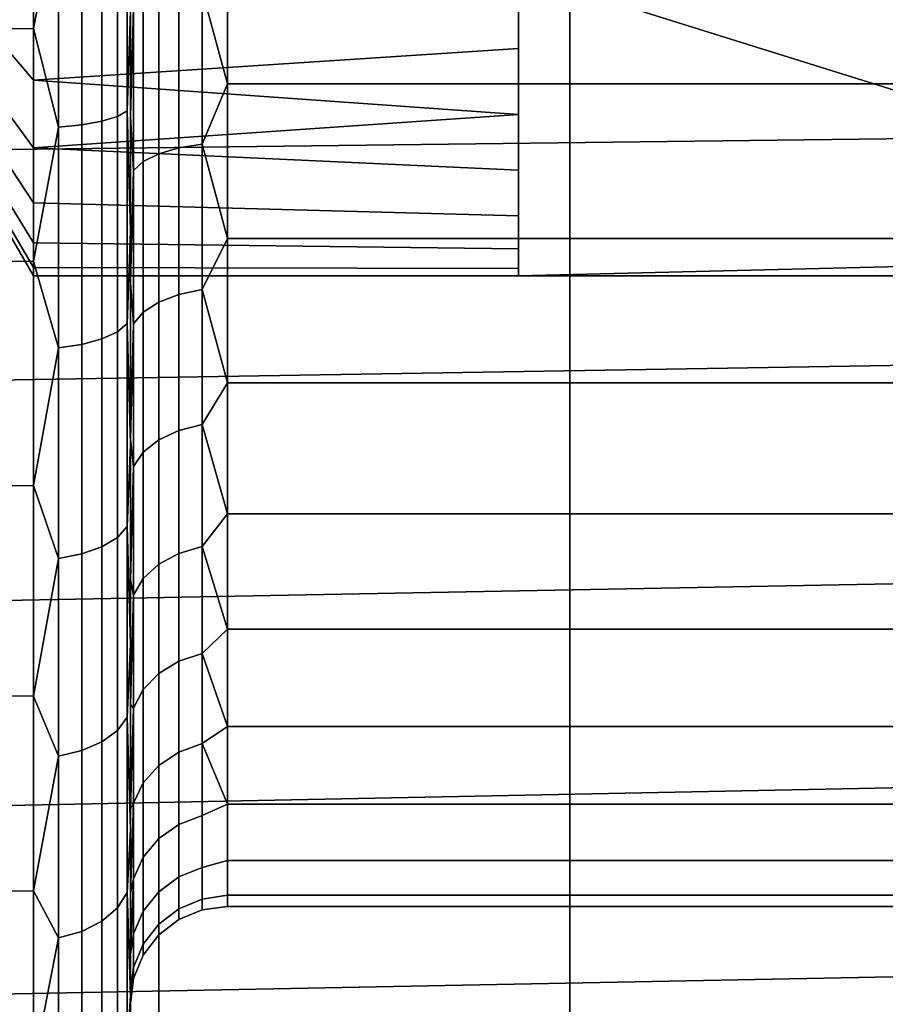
# Model space of a CAD drawing. Header units: metres. Extents: x -109 to 109, y -100 to 76.
# Tile 204 of 256: x -68.03 to -66.24, y 31.25 to 33.28. Entities that reach past the tile are written whole.
import ezdxf

# ---------------------------------------------------------------- set-up
doc = ezdxf.new("R2010")
doc.units = ezdxf.units.M
doc.layers.add('solid_21062310', color=7, linetype='CONTINUOUS')

msp = doc.modelspace()

# ---------------------------------------------------------------- linework, layer by layer
at = {"layer": 'solid_21062310'}
for points in [[(-68.667061, 38.799999, -10.374823), (-67.740959, 38.799999, -9.605888), (-67.741966, 19.5, -9.607125), (-68.665756, 19.5, -10.37423)], [(-67.740959, 38.799999, 9.605888), (-68.667061, 38.799999, 10.374823), (-68.665756, 19.5, 10.37423), (-67.741966, 19.5, 9.607125)], [(-67.740959, 38.799999, -9.605888), (-66.894112, 38.799999, -8.759043), (-66.892899, 19.5, -8.758056), (-67.741966, 19.5, -9.607125)], [(-66.894112, 38.799999, 8.759043), (-67.740959, 38.799999, 9.605888), (-67.741966, 19.5, 9.607125), (-66.892899, 19.5, 8.758056)], [(-66.894112, 38.799999, -8.759043), (-66.125175, 38.799999, -7.832941), (-66.125786, 19.5, -7.834266), (-66.892899, 19.5, -8.758056)], [(-66.125175, 38.799999, 7.832941), (-66.894112, 38.799999, 8.759043), (-66.892899, 19.5, 8.758056), (-66.125786, 19.5, 7.834267)], [(-67.800003, 31.991102, -3.166377), (-67.800003, 36.008896, -3.166378), (-67.800003, 36.391212, -2.88825)], [(-67.800003, 34.188683, -2.743266), (-67.800003, 31.608788, -2.888249), (-67.800003, 31.991102, -3.166377), (-67.800003, 36.391212, -2.88825)], [(-67.800003, 33.811317, 2.743266), (-67.800003, 36.391212, 2.888249), (-67.800003, 36.008896, 3.166377), (-67.800003, 31.608789, 2.88825)], [(-67.800003, 32.402264, -3.392256), (-67.800003, 35.597736, -3.392257), (-67.800003, 36.008896, -3.166378)], [(-67.800003, 31.991102, -3.166377), (-67.800003, 32.402264, -3.392256), (-67.800003, 36.008896, -3.166378)], [(-67.800003, 36.008896, 3.166377), (-67.800003, 31.991104, 3.166378), (-67.800003, 31.608789, 2.88825)], [(-67.800003, 36.008896, 3.166377), (-67.800003, 35.597736, 3.392256), (-67.800003, 31.991104, 3.166378)], [(-67.800003, 32.841969, -3.566539), (-67.800003, 35.158031, -3.56654), (-67.800003, 35.597736, -3.392257)], [(-67.800003, 32.402264, -3.392256), (-67.800003, 32.841969, -3.566539), (-67.800003, 35.597736, -3.392257)], [(-67.800003, 35.597736, 3.392256), (-67.800003, 32.402264, 3.392257), (-67.800003, 31.991104, 3.166378)], [(-67.800003, 35.597736, 3.392256), (-67.800003, 35.158031, 3.566539), (-67.800003, 32.402264, 3.392257)], [(-67.800003, 32.841969, -3.566539), (-67.800003, 33.2962, -3.683092), (-67.800003, 35.158031, -3.56654)], [(-67.800003, 35.158031, 3.566539), (-67.800003, 32.841969, 3.56654), (-67.800003, 32.402264, 3.392257)], [(-67.800003, 35.158031, 3.566539), (-67.800003, 34.7038, 3.683092), (-67.800003, 32.841969, 3.56654)], [(-67.800003, 34.7038, 3.683092), (-67.800003, 33.296204, 3.683092), (-67.800003, 32.841969, 3.56654)], [(-67.800003, 34.188683, -2.743266), (-67.800003, 33.81134, -2.743267), (-67.800003, 31.608788, -2.888249)], [(-68.721687, 34), (-68, 33.316296, 1.046444), (-68, 33.153393, 0.919652)], [(-68.721687, 34), (-68, 33.153393, 0.919652), (-68, 33.013584, 0.767777)], [(-68.721687, 34), (-68, 33.013584, 0.767777), (-68, 32.900673, 0.594962)], [(-68.721687, 34), (-68, 32.900673, 0.594962), (-68, 32.817741, 0.40591)], [(-68.721687, 34), (-68, 32.817741, 0.40591), (-68, 32.767052, 0.205769)], [(-68.721687, 34), (-68, 32.767052, 0.205769), (-68, 32.75)], [(-68, 32.767052, -0.205769), (-68.721687, 34), (-68, 32.75)], [(-68, 32.817741, -0.40591), (-68.721687, 34), (-68, 32.767052, -0.205769)], [(-68, 32.900673, -0.594962), (-68.721687, 34), (-68, 32.817741, -0.40591)], [(-68, 33.013584, -0.767777), (-68.721687, 34), (-68, 32.900673, -0.594962)], [(-68, 33.153393, -0.919652), (-68.721687, 34), (-68, 33.013584, -0.767777)], [(-68, 33.316296, -1.046444), (-68.721687, 34), (-68, 33.153393, -0.919652)], [(-65, 32.799038, -0.75), (-63.574604, 34, -1.443376), (-67, 34, -1.443376)], [(-65, 32.799038, 0.75), (-67, 32.75, 0.721688), (-67, 33.375, 1.082532), (-63.574604, 34, 1.443376)], [(-65, 32.799038, -0.75), (-67, 34, -1.443376), (-67, 33.375, -1.082532), (-65, 32.75, -0.721688)], [(-67.800003, 33.81134, -2.743267), (-67.800003, 33.441456, -2.69248), (-67.800003, 31.608788, -2.888249)], [(-67.800003, 33.441437, 2.692475), (-67.800003, 33.811317, 2.743266), (-67.800003, 31.608789, 2.88825), (-67.800003, 31.266478, 2.567061)], [(-68, 33.751976, -3.942206), (-68, 33.259846, -3.880035), (-68.5, 33.258873, -3.879564), (-68.5, 33.75312, -3.942047)], [(-68, 33.259846, 3.880035), (-68, 33.751976, 3.942206), (-68.5, 33.75312, 3.942047), (-68.5, 33.258873, 3.879564)], [(-67.948235, 33.5247, -3.914435), (-68, 33.259846, -3.880035), (-68, 33.751976, -3.942206)], [(-67.948235, 33.5247, 3.914435), (-68, 33.751976, 3.942206), (-68, 33.259846, 3.880035)], [(-67.858505, 33.068741, 3.778272), (-67.858505, 33.530949, 3.862975), (-67.899956, 33.527115, 3.894574), (-67.899956, 33.061123, 3.809178)], [(-67.858505, 33.530949, -3.862975), (-67.858505, 33.068741, -3.778272), (-67.899956, 33.061123, -3.809178), (-67.899956, 33.527115, -3.894574)], [(-67.826714, 33.078667, 3.737994), (-67.826714, 33.53595, 3.821794), (-67.858505, 33.530949, 3.862975), (-67.858505, 33.068741, 3.778272)], [(-67.826714, 33.53595, -3.821794), (-67.826714, 33.078667, -3.737994), (-67.858505, 33.068741, -3.778272), (-67.858505, 33.530949, -3.862975)], [(-67.806763, 33.090225, 3.691095), (-67.806763, 33.541771, 3.773844), (-67.826714, 33.53595, 3.821794), (-67.826714, 33.078667, 3.737994)], [(-67.806763, 33.541771, -3.773844), (-67.806763, 33.090225, -3.691095), (-67.826714, 33.078667, -3.737994), (-67.826714, 33.53595, -3.821794)], [(-67.806763, 33.541771, -3.773844), (-67.800003, 33.2962, -3.683092), (-67.806763, 33.090225, -3.691095)], [(-67.806763, 33.090225, 3.691095), (-67.800003, 33.296204, 3.683092), (-67.806763, 33.541771, 3.773844)], [(-64.121559, 33.523758, -3.971677), (-68.5, 33.494263, -3.967438), (-68.5, 33.00478, -3.874211), (-64.09494, 33.058517, -3.887726)], [(-64.121559, 33.523754, 3.971677), (-64.09494, 33.058514, 3.887725), (-68.5, 33.00478, 3.874211), (-68.5, 33.494263, 3.967438)], [(-67.948235, 33.5247, -3.914435), (-67.948235, 33.056335, -3.828603), (-68, 33.259846, -3.880035)], [(-67.948235, 33.056335, 3.828603), (-67.948235, 33.5247, 3.914435), (-68, 33.259846, 3.880035)], [(-67.899956, 33.061123, 3.809178), (-67.899956, 33.527115, 3.894574), (-67.948235, 33.5247, 3.914435), (-67.948235, 33.056335, 3.828603)], [(-67.899956, 33.527115, -3.894574), (-67.899956, 33.061123, -3.809178), (-67.948235, 33.056335, -3.828603), (-67.948235, 33.5247, -3.914435)], [(-67.651764, 33.338249, -2.469693), (-67.599998, 33.48119, -2.496665), (-67.599998, 33.146057, -2.402766)], [(-67.651764, 33.338249, 2.469693), (-67.599998, 33.146057, 2.402766), (-67.599998, 33.48119, 2.496665)], [(-67.599998, 33.146057, -2.402766), (-67.599998, 33.48119, -2.496665), (-66, 33.48119, -2.496665), (-66, 33.146057, -2.402766)], [(-67.599998, 33.48119, 2.496665), (-67.599998, 33.146057, 2.402766), (-66, 33.146057, 2.402766), (-66, 33.48119, 2.496665)], [(-67.800003, 33.441456, -2.69248), (-67.800003, 33.078197, -2.590579), (-67.800003, 31.608788, -2.888249)], [(-67.793236, 33.301594, -2.606492), (-67.800003, 33.078197, -2.590579), (-67.800003, 33.441456, -2.69248)], [(-67.800003, 33.078175, 2.590572), (-67.800003, 33.441437, 2.692475), (-67.800003, 31.266478, 2.567061)], [(-67.793236, 33.301594, 2.606492), (-67.800003, 33.441437, 2.692475), (-67.800003, 33.078175, 2.590572)], [(-68, 33.153393, 0.919652), (-68, 33.316296, 1.046444), (-67, 33.375, 1.082532), (-67, 33.218334, 0.974807)], [(-68, 33.153393, -0.919652), (-67, 33.218334, -0.974807), (-67, 33.375, -1.082532), (-68, 33.316296, -1.046444)], [(-67, 32.75, 0.721688), (-67, 33.218334, 0.974807), (-67, 33.375, 1.082532)], [(-67, 32.75, -0.721688), (-67, 33.375, -1.082532), (-67, 33.218334, -0.974807)], [(-65, 32.75, -0.721688), (-67, 33.375, -1.082532), (-67, 32.75, -0.721688)], [(-67.700043, 33.013893, 2.380672), (-67.700043, 33.333069, 2.489018), (-67.741493, 33.324829, 2.519765), (-67.741493, 33.001713, 2.410081)], [(-67.700043, 33.333069, -2.489018), (-67.700043, 33.013893, -2.380672), (-67.741493, 33.001713, -2.410081), (-67.741493, 33.324829, -2.519765)], [(-67.651764, 33.021549, 2.362189), (-67.651764, 33.338249, 2.469693), (-67.700043, 33.333069, 2.489018), (-67.700043, 33.013893, 2.380672)], [(-67.651764, 33.338249, -2.469693), (-67.651764, 33.021549, -2.362189), (-67.700043, 33.013893, -2.380672), (-67.700043, 33.333069, -2.489018)], [(-67.651764, 33.338249, -2.469693), (-67.599998, 33.146057, -2.402766), (-67.651764, 33.021549, -2.362189)], [(-67.651764, 33.021549, 2.362189), (-67.599998, 33.146057, 2.402766), (-67.651764, 33.338249, 2.469693)], [(-67.773285, 32.985836, 2.448406), (-67.773285, 33.314095, 2.559835), (-67.793236, 33.301594, 2.606492), (-67.793236, 32.967354, 2.493032)], [(-67.773285, 33.314095, -2.559835), (-67.773285, 32.985836, -2.448406), (-67.793236, 32.967354, -2.493032), (-67.793236, 33.301594, -2.606492)], [(-67.741493, 33.001713, 2.410081), (-67.741493, 33.324829, 2.519765), (-67.773285, 33.314095, 2.559835), (-67.773285, 32.985836, 2.448406)], [(-67.741493, 33.324829, -2.519765), (-67.741493, 33.001713, -2.410081), (-67.773285, 32.985836, -2.448406), (-67.773285, 33.314095, -2.559835)], [(-67.806763, 33.090225, 3.691095), (-67.800003, 32.841969, 3.56654), (-67.800003, 33.296204, 3.683092)], [(-67.806763, 33.090225, -3.691095), (-67.800003, 33.2962, -3.683092), (-67.800003, 32.841969, -3.566539)], [(-67.793236, 33.301594, -2.606492), (-67.793236, 32.967354, -2.493032), (-67.800003, 33.078197, -2.590579)], [(-67.793236, 32.967354, 2.493032), (-67.793236, 33.301594, 2.606492), (-67.800003, 33.078175, 2.590572)], [(-68, 33.259846, -3.880035), (-68, 32.779385, -3.756674), (-68.5, 32.780537, -3.756863), (-68.5, 33.258873, -3.879564)], [(-68, 32.779385, 3.756674), (-68, 33.259846, 3.880035), (-68.5, 33.258873, 3.879564), (-68.5, 32.780537, 3.756863)], [(-67.948235, 33.056335, -3.828603), (-68, 32.779385, -3.756674), (-68, 33.259846, -3.880035)], [(-67.948235, 33.056335, 3.828603), (-68, 33.259846, 3.880035), (-68, 32.779385, 3.756674)], [(-68, 33.153393, 0.919652), (-67, 33.218334, 0.974807), (-67, 33.082882, 0.849282)], [(-68, 33.013584, -0.767777), (-67, 33.082882, -0.849282), (-67, 33.218334, -0.974807), (-68, 33.153393, -0.919652)], [(-67, 32.75, 0.721688), (-67, 33.082882, 0.849282), (-67, 33.218334, 0.974807)], [(-67, 32.75, -0.721688), (-67, 33.218334, -0.974807), (-67, 33.082882, -0.849282)], [(-68, 33.153393, 0.919652), (-67, 33.082882, 0.849282), (-67, 32.96788, 0.704635), (-68, 33.013584, 0.767777)], [(-67.651764, 33.021549, -2.362189), (-67.599998, 33.146057, -2.402766), (-67.599998, 32.826836, -2.264108)], [(-67.651764, 33.021549, 2.362189), (-67.599998, 32.826836, 2.264108), (-67.599998, 33.146057, 2.402766)], [(-67.599998, 32.826836, -2.264108), (-67.599998, 33.146057, -2.402766), (-66, 33.146057, -2.402766), (-66, 32.826836, -2.264108)], [(-67.599998, 33.146057, 2.402766), (-67.599998, 32.826836, 2.264108), (-66, 32.826836, 2.264108), (-66, 33.146057, 2.402766)], [(-68, 33.013584, -0.767777), (-67, 32.96788, -0.704635), (-67, 33.082882, -0.849282)], [(-67.806763, 32.651947, 3.554522), (-67.806763, 33.090225, 3.691095), (-67.826714, 33.078667, 3.737994), (-67.826714, 32.634819, 3.599685)], [(-67.806763, 33.090225, -3.691095), (-67.806763, 32.651947, -3.554522), (-67.826714, 32.634819, -3.599685), (-67.826714, 33.078667, -3.737994)], [(-67.806763, 33.090225, -3.691095), (-67.800003, 32.841969, -3.566539), (-67.806763, 32.651947, -3.554522)], [(-67.806763, 32.651947, 3.554522), (-67.800003, 32.841969, 3.56654), (-67.806763, 33.090225, 3.691095)], [(-67, 32.75, 0.721688), (-67, 32.96788, 0.704635), (-67, 33.082882, 0.849282)], [(-67, 32.75, -0.721688), (-67, 33.082882, -0.849282), (-67, 32.96788, -0.704635)], [(-67.858505, 32.62011, 3.638473), (-67.858505, 33.068741, 3.778272), (-67.899956, 33.061123, 3.809178), (-67.899956, 32.608822, 3.668236)], [(-67.858505, 33.068741, -3.778272), (-67.858505, 32.62011, -3.638473), (-67.899956, 32.608822, -3.668236), (-67.899956, 33.061123, -3.809178)], [(-67.826714, 32.634819, 3.599685), (-67.826714, 33.078667, 3.737994), (-67.858505, 33.068741, 3.778272), (-67.858505, 32.62011, 3.638473)], [(-67.826714, 33.078667, -3.737994), (-67.826714, 32.634819, -3.599685), (-67.858505, 32.62011, -3.638473), (-67.858505, 33.068741, -3.778272)], [(-67.800003, 32.735577, -2.441918), (-67.800003, 31.266476, -2.56706), (-67.800003, 31.608788, -2.888249), (-67.800003, 33.078197, -2.590579)], [(-67.793236, 32.967354, -2.493032), (-67.800003, 32.735577, -2.441918), (-67.800003, 33.078197, -2.590579)], [(-67.800003, 32.735558, 2.441908), (-67.800003, 33.078175, 2.590572), (-67.800003, 31.266478, 2.567061)], [(-67.793236, 32.967354, 2.493032), (-67.800003, 33.078175, 2.590572), (-67.800003, 32.735558, 2.441908)], [(-64.09494, 33.058517, -3.887726), (-68.5, 33.00478, -3.874211), (-68.5, 32.527988, -3.718842), (-64.051659, 32.601048, -3.746844)], [(-64.09494, 33.058514, 3.887725), (-64.051659, 32.601044, 3.746843), (-68.5, 32.527988, 3.718842), (-68.5, 33.00478, 3.874211)], [(-67.948235, 33.056335, -3.828603), (-67.948235, 32.601727, -3.686942), (-68, 32.779385, -3.756674)], [(-67.948235, 32.601727, 3.686942), (-67.948235, 33.056335, 3.828603), (-68, 32.779385, 3.756674)], [(-67.899956, 32.608822, 3.668236), (-67.899956, 33.061123, 3.809178), (-67.948235, 33.056335, 3.828603), (-67.948235, 32.601727, 3.686942)], [(-67.899956, 33.061123, -3.809178), (-67.899956, 32.608822, -3.668236), (-67.948235, 32.601727, -3.686942), (-67.948235, 33.056335, -3.828603)], [(-67.651764, 32.721592, 2.214267), (-67.651764, 33.021549, 2.362189), (-67.700043, 33.013893, 2.380672), (-67.700043, 32.71159, 2.231593)], [(-67.651764, 33.021549, -2.362189), (-67.651764, 32.721592, -2.214267), (-67.700043, 32.71159, -2.231593), (-67.700043, 33.013893, -2.380672)], [(-67.651764, 33.021549, -2.362189), (-67.599998, 32.826836, -2.264108), (-67.651764, 32.721592, -2.214267)], [(-67.651764, 32.721592, 2.214267), (-67.599998, 32.826836, 2.264108), (-67.651764, 33.021549, 2.362189)], [(-68, 33.013584, 0.767777), (-67, 32.96788, 0.704635), (-67, 32.873707, 0.541526), (-68, 32.900673, 0.594962)], [(-68, 33.013584, -0.767777), (-68, 32.900673, -0.594962), (-67, 32.873707, -0.541526), (-67, 32.96788, -0.704635)], [(-67.741493, 32.695675, 2.25916), (-67.741493, 33.001713, 2.410081), (-67.773285, 32.985836, 2.448406), (-67.773285, 32.674931, 2.295085)], [(-67.741493, 33.001713, -2.410081), (-67.741493, 32.695675, -2.25916), (-67.773285, 32.674931, -2.295085), (-67.773285, 32.985836, -2.448406)], [(-67.700043, 32.71159, 2.231593), (-67.700043, 33.013893, 2.380672), (-67.741493, 33.001713, 2.410081), (-67.741493, 32.695675, 2.25916)], [(-67.700043, 33.013893, -2.380672), (-67.700043, 32.71159, -2.231593), (-67.741493, 32.695675, -2.25916), (-67.741493, 33.001713, -2.410081)], [(-67.773285, 32.674931, 2.295085), (-67.773285, 32.985836, 2.448406), (-67.793236, 32.967354, 2.493032), (-67.793236, 32.65078, 2.336916)], [(-67.773285, 32.985836, -2.448406), (-67.773285, 32.674931, -2.295085), (-67.793236, 32.65078, -2.336916), (-67.793236, 32.967354, -2.493032)], [(-67.793236, 32.967354, -2.493032), (-67.793236, 32.65078, -2.336916), (-67.800003, 32.735577, -2.441918)], [(-67.793236, 32.65078, 2.336916), (-67.793236, 32.967354, 2.493032), (-67.800003, 32.735558, 2.441908)], [(-67, 32.75, 0.721688), (-67, 32.873707, 0.541526), (-67, 32.96788, 0.704635)], [(-67, 32.75, -0.721688), (-67, 32.96788, -0.704635), (-67, 32.873707, -0.541526)], [(-68, 32.900673, 0.594962), (-67, 32.873707, 0.541526), (-67, 32.805943, 0.369607), (-68, 32.817741, 0.40591)], [(-68, 32.900673, -0.594962), (-68, 32.817741, -0.40591), (-67, 32.805943, -0.369607), (-67, 32.873707, -0.541526)], [(-67, 32.75, 0.721688), (-67, 32.805943, 0.369607), (-67, 32.873707, 0.541526)], [(-67, 32.75, -0.721688), (-67, 32.873707, -0.541526), (-67, 32.805943, -0.369607)], [(-67.806763, 32.651947, -3.554522), (-67.800003, 32.841969, -3.566539), (-67.800003, 32.402264, -3.392256)], [(-67.806763, 32.651947, 3.554522), (-67.800003, 32.402264, 3.392257), (-67.800003, 32.841969, 3.56654)], [(-67.651764, 32.721592, -2.214267), (-67.599998, 32.826836, -2.264108), (-67.599998, 32.529469, -2.083275)], [(-67.651764, 32.721592, 2.214267), (-67.599998, 32.529469, 2.083275), (-67.599998, 32.826836, 2.264108)], [(-67.599998, 32.529469, -2.083275), (-67.599998, 32.826836, -2.264108), (-66, 32.826836, -2.264108), (-66, 32.529469, -2.083275)], [(-67.599998, 32.826836, 2.264108), (-67.599998, 32.529469, 2.083275), (-66, 32.529469, 2.083275), (-66, 32.826836, 2.264108)], [(-68, 32.817741, 0.40591), (-67, 32.805943, 0.369607), (-67, 32.764961, 0.189539), (-68, 32.767052, 0.205769)], [(-68, 32.817741, -0.40591), (-68, 32.767052, -0.205769), (-67, 32.764961, -0.189539), (-67, 32.805943, -0.369607)], [(-67, 32.75, 0.721688), (-67, 32.764961, 0.189539), (-67, 32.805943, 0.369607)], [(-67, 32.75, -0.721688), (-67, 32.805943, -0.369607), (-67, 32.764961, -0.189539)], [(-67, 32.75, 0.721688), (-65, 32.799038, 0.75), (-65, 32.75, 0.721688)], [(-68, 32.318172, -3.574068), (-68.5, 32.317493, -3.573386), (-68.5, 32.780537, -3.756863), (-68, 32.779385, -3.756674)], [(-68, 32.318172, 3.574068), (-68, 32.779385, 3.756674), (-68.5, 32.780537, 3.756863), (-68.5, 32.317493, 3.573386)], [(-67.948235, 32.601727, -3.686942), (-68, 32.318172, -3.574068), (-68, 32.779385, -3.756674)], [(-67.948235, 32.601727, 3.686942), (-68, 32.779385, 3.756674), (-68, 32.318172, 3.574068)], [(-68, 32.75), (-68, 32.767052, 0.205769), (-67, 32.764961, 0.189539), (-67, 32.75)], [(-68, 32.767052, -0.205769), (-68, 32.75), (-67, 32.75), (-67, 32.764961, -0.189539)], [(-67, 32.75, 0.721688), (-67, 32.75), (-67, 32.764961, 0.189539)], [(-67, 32.75, -0.721688), (-67, 32.764961, -0.189539), (-67, 32.75)], [(-67, 32.75, 0.721688), (-65, 32.75, 0.721688), (-67, 32.75)], [(-65, 32.75, -0.721688), (-67, 32.75, -0.721688), (-67, 32.75), (-65, 32.75, 0.721688)], [(-67.800003, 32.735577, -2.441918), (-67.800003, 32.413483, -2.245782), (-67.800003, 31.266476, -2.56706)], [(-67.793236, 32.65078, -2.336916), (-67.800003, 32.413483, -2.245782), (-67.800003, 32.735577, -2.441918)], [(-67.800003, 32.413467, 2.245769), (-67.800003, 32.735558, 2.441908), (-67.800003, 31.266478, 2.567061), (-67.800003, 30.965616, 2.202762)], [(-67.793236, 32.65078, 2.336916), (-67.800003, 32.735558, 2.441908), (-67.800003, 32.413467, 2.245769)], [(-67.651764, 32.443508, 2.028458), (-67.651764, 32.721592, 2.214267), (-67.700043, 32.71159, 2.231593), (-67.700043, 32.431332, 2.04433)], [(-67.651764, 32.721592, -2.214267), (-67.651764, 32.443508, -2.028458), (-67.700043, 32.431332, -2.04433), (-67.700043, 32.71159, -2.231593)], [(-67.651764, 32.721592, -2.214267), (-67.599998, 32.529469, -2.083275), (-67.651764, 32.443508, -2.028458)], [(-67.651764, 32.443508, 2.028458), (-67.599998, 32.529469, 2.083275), (-67.651764, 32.721592, 2.214267)], [(-67.700043, 32.431332, 2.04433), (-67.700043, 32.71159, 2.231593), (-67.741493, 32.695675, 2.25916), (-67.741493, 32.411953, 2.069583)], [(-67.700043, 32.71159, -2.231593), (-67.700043, 32.431332, -2.04433), (-67.741493, 32.411953, -2.069583), (-67.741493, 32.695675, -2.25916)], [(-67.741493, 32.411953, 2.069583), (-67.741493, 32.695675, 2.25916), (-67.773285, 32.674931, 2.295085), (-67.773285, 32.3867, 2.102494)], [(-67.741493, 32.695675, -2.25916), (-67.741493, 32.411953, -2.069583), (-67.773285, 32.3867, -2.102494), (-67.773285, 32.674931, -2.295085)], [(-67.773285, 32.3867, 2.102494), (-67.773285, 32.674931, 2.295085), (-67.793236, 32.65078, 2.336916), (-67.793236, 32.357296, 2.140815)], [(-67.773285, 32.674931, -2.295085), (-67.773285, 32.3867, -2.102494), (-67.793236, 32.357296, -2.140815), (-67.793236, 32.65078, -2.336916)], [(-67.806763, 32.233326, 3.366116), (-67.806763, 32.651947, 3.554522), (-67.826714, 32.634819, 3.599685), (-67.826714, 32.21088, 3.408885)], [(-67.806763, 32.651947, -3.554522), (-67.806763, 32.233326, -3.366116), (-67.826714, 32.21088, -3.408885), (-67.826714, 32.634819, -3.599685)], [(-67.806763, 32.651947, -3.554522), (-67.800003, 32.402264, -3.392256), (-67.806763, 32.233326, -3.366116)], [(-67.806763, 32.233326, 3.366116), (-67.800003, 32.402264, 3.392257), (-67.806763, 32.651947, 3.554522)], [(-67.793236, 32.65078, -2.336916), (-67.793236, 32.357296, -2.140815), (-67.800003, 32.413483, -2.245782)], [(-67.793236, 32.357296, 2.140815), (-67.793236, 32.65078, 2.336916), (-67.800003, 32.413467, 2.245769)], [(-67.858505, 32.191601, 3.445617), (-67.858505, 32.62011, 3.638473), (-67.899956, 32.608822, 3.668236), (-67.899956, 32.176807, 3.473802)], [(-67.858505, 32.62011, -3.638473), (-67.858505, 32.191601, -3.445617), (-67.899956, 32.176807, -3.473802), (-67.899956, 32.608822, -3.668236)], [(-67.826714, 32.21088, 3.408885), (-67.826714, 32.634819, 3.599685), (-67.858505, 32.62011, 3.638473), (-67.858505, 32.191601, 3.445617)], [(-67.826714, 32.634819, -3.599685), (-67.826714, 32.21088, -3.408885), (-67.858505, 32.191601, -3.445617), (-67.858505, 32.62011, -3.638473)], [(-64.051659, 32.601048, -3.746844), (-68.5, 32.527988, -3.718842), (-68.5, 32.072357, -3.504838), (-63.994148, 32.157139, -3.550171)], [(-64.051659, 32.601044, 3.746843), (-63.994148, 32.157135, 3.550169), (-68.5, 32.072357, 3.504838), (-68.5, 32.527988, 3.718842)], [(-67.948235, 32.601727, -3.686942), (-67.948235, 32.167511, -3.491517), (-68, 32.318172, -3.574068)], [(-67.948235, 32.167511, 3.491517), (-67.948235, 32.601727, 3.686942), (-68, 32.318172, 3.574068)], [(-67.899956, 32.176807, 3.473802), (-67.899956, 32.608822, 3.668236), (-67.948235, 32.601727, 3.686942), (-67.948235, 32.167511, 3.491517)], [(-67.899956, 32.608822, -3.668236), (-67.899956, 32.176807, -3.473802), (-67.948235, 32.167511, -3.491517), (-67.948235, 32.601727, -3.686942)], [(-67.651764, 32.443508, -2.028458), (-67.599998, 32.529469, -2.083275), (-67.599998, 32.259491, -1.863634)], [(-67.651764, 32.443508, 2.028458), (-67.599998, 32.259491, 1.863634), (-67.599998, 32.529469, 2.083275)], [(-67.599998, 32.259491, -1.863634), (-67.599998, 32.529469, -2.083275), (-66, 32.529469, -2.083275), (-66, 32.259491, -1.863634)], [(-67.599998, 32.529469, 2.083275), (-67.599998, 32.259491, 1.863634), (-66, 32.259491, 1.863634), (-66, 32.529469, 2.083275)], [(-67.651764, 32.192059, 1.807941), (-67.651764, 32.443508, 2.028458), (-67.700043, 32.431332, 2.04433), (-67.700043, 32.177914, 1.822088)], [(-67.651764, 32.443508, -2.028458), (-67.651764, 32.192059, -1.807941), (-67.700043, 32.177914, -1.822088), (-67.700043, 32.431332, -2.04433)], [(-67.651764, 32.443508, -2.028458), (-67.599998, 32.259491, -1.863634), (-67.651764, 32.192059, -1.807941)], [(-67.651764, 32.192059, 1.807941), (-67.599998, 32.259491, 1.863634), (-67.651764, 32.443508, 2.028458)], [(-67.800003, 32.123428, -2.0101), (-67.800003, 30.965614, -2.20276), (-67.800003, 31.266476, -2.56706), (-67.800003, 32.413483, -2.245782)], [(-67.793236, 32.357296, -2.140815), (-67.800003, 32.123428, -2.0101), (-67.800003, 32.413483, -2.245782)], [(-67.800003, 32.123413, 2.010085), (-67.800003, 32.413467, 2.245769), (-67.800003, 30.965616, 2.202762)], [(-67.793236, 32.357296, 2.140815), (-67.800003, 32.413467, 2.245769), (-67.800003, 32.123413, 2.010085)], [(-67.700043, 32.177914, 1.822088), (-67.700043, 32.431332, 2.04433), (-67.741493, 32.411953, 2.069583), (-67.741493, 32.155403, 1.844596)], [(-67.700043, 32.431332, -2.04433), (-67.700043, 32.177914, -1.822088), (-67.741493, 32.155403, -1.844596), (-67.741493, 32.411953, -2.069583)], [(-67.806763, 32.233326, -3.366116), (-67.800003, 32.402264, -3.392256), (-67.800003, 31.991102, -3.166377)], [(-67.806763, 32.233326, 3.366116), (-67.800003, 31.991104, 3.166378), (-67.800003, 32.402264, 3.392257)], [(-67.741493, 32.155403, 1.844596), (-67.741493, 32.411953, 2.069583), (-67.773285, 32.3867, 2.102494), (-67.773285, 32.126072, 1.873929)], [(-67.741493, 32.411953, -2.069583), (-67.741493, 32.155403, -1.844596), (-67.773285, 32.126072, -1.873929), (-67.773285, 32.3867, -2.102494)], [(-67.773285, 32.126072, 1.873929), (-67.773285, 32.3867, 2.102494), (-67.793236, 32.357296, 2.140815), (-67.793236, 32.091915, 1.908084)], [(-67.773285, 32.3867, -2.102494), (-67.773285, 32.126072, -1.873929), (-67.793236, 32.091915, -1.908084), (-67.793236, 32.357296, -2.140815)], [(-67.793236, 32.357296, -2.140815), (-67.793236, 32.091915, -1.908084), (-67.800003, 32.123428, -2.0101)], [(-67.793236, 32.091915, 1.908084), (-67.793236, 32.357296, 2.140815), (-67.800003, 32.123413, 2.010085)], [(-68, 31.883486, -3.335096), (-68.5, 31.884493, -3.335587), (-68.5, 32.317493, -3.573386), (-68, 32.318172, -3.574068)], [(-68, 31.883486, 3.335096), (-68, 32.318172, 3.574068), (-68.5, 32.317493, 3.573386), (-68.5, 31.884493, 3.335587)], [(-67.948235, 32.167511, -3.491517), (-68, 31.883486, -3.335096), (-68, 32.318172, -3.574068)], [(-67.948235, 32.167511, 3.491517), (-68, 32.318172, 3.574068), (-68, 31.883486, 3.335096)], [(-67.651764, 32.192059, -1.807941), (-67.599998, 32.259491, -1.863634), (-67.599998, 32.021938, -1.609278)], [(-67.651764, 32.192059, 1.807941), (-67.599998, 32.021938, 1.609278), (-67.599998, 32.259491, 1.863634)], [(-67.599998, 32.021938, -1.609278), (-67.599998, 32.259491, -1.863634), (-66, 32.259491, -1.863634), (-66, 32.021938, -1.609278)], [(-67.599998, 32.259491, 1.863634), (-67.599998, 32.021938, 1.609278), (-66, 32.021938, 1.609278), (-66, 32.259491, 1.863634)], [(-67.806763, 31.840467, 3.128624), (-67.806763, 32.233326, 3.366116), (-67.826714, 32.21088, 3.408885), (-67.826714, 31.813028, 3.168376)], [(-67.806763, 32.233326, -3.366116), (-67.806763, 31.840467, -3.128624), (-67.826714, 31.813028, -3.168376), (-67.826714, 32.21088, -3.408885)], [(-67.806763, 32.233326, -3.366116), (-67.800003, 31.991102, -3.166377), (-67.806763, 31.840467, -3.128624)], [(-67.806763, 31.840467, 3.128624), (-67.800003, 31.991104, 3.166378), (-67.806763, 32.233326, 3.366116)], [(-67.826714, 31.813028, 3.168376), (-67.826714, 32.21088, 3.408885), (-67.858505, 32.191601, 3.445617), (-67.858505, 31.789463, 3.202516)], [(-67.826714, 32.21088, -3.408885), (-67.826714, 31.813028, -3.168376), (-67.858505, 31.789463, -3.202516), (-67.858505, 32.191601, -3.445617)], [(-67.858505, 31.789463, 3.202516), (-67.858505, 32.191601, 3.445617), (-67.899956, 32.176807, 3.473802), (-67.899956, 31.771379, 3.228713)], [(-67.858505, 32.191601, -3.445617), (-67.858505, 31.789463, -3.202516), (-67.899956, 31.771379, -3.228713), (-67.899956, 32.176807, -3.473802)], [(-67.651764, 31.971542, 1.55649), (-67.651764, 32.192059, 1.807941), (-67.700043, 32.177914, 1.822088), (-67.700043, 31.955671, 1.568669)], [(-67.651764, 32.192059, -1.807941), (-67.651764, 31.971542, -1.55649), (-67.700043, 31.955671, -1.568669), (-67.700043, 32.177914, -1.822088)], [(-67.651764, 32.192059, -1.807941), (-67.599998, 32.021938, -1.609278), (-67.651764, 31.971542, -1.55649)], [(-67.651764, 31.971542, 1.55649), (-67.599998, 32.021938, 1.609278), (-67.651764, 32.192059, 1.807941)], [(-67.899956, 31.771379, 3.228713), (-67.899956, 32.176807, 3.473802), (-67.948235, 32.167511, 3.491517), (-67.948235, 31.760015, 3.245178)], [(-67.899956, 32.176807, -3.473802), (-67.899956, 31.771379, -3.228713), (-67.948235, 31.760015, -3.245178), (-67.948235, 32.167511, -3.491517)], [(-67.700043, 31.955671, 1.568669), (-67.700043, 32.177914, 1.822088), (-67.741493, 32.155403, 1.844596), (-67.741493, 31.930416, 1.588047)], [(-67.700043, 32.177914, -1.822088), (-67.700043, 31.955671, -1.568669), (-67.741493, 31.930416, -1.588047), (-67.741493, 32.155403, -1.844596)], [(-63.994148, 32.157139, -3.550171), (-68.5, 32.072357, -3.504838), (-68.5, 31.649563, -3.236081), (-63.925819, 31.740643, -3.3)], [(-63.994148, 32.157135, 3.550169), (-63.925819, 31.740637, 3.299996), (-68.5, 31.649563, 3.236081), (-68.5, 32.072357, 3.504838)], [(-67.948235, 32.167511, -3.491517), (-67.948235, 31.760015, -3.245178), (-68, 31.883486, -3.335096)], [(-67.948235, 31.760015, 3.245178), (-67.948235, 32.167511, 3.491517), (-68, 31.883486, 3.335096)], [(-67.741493, 31.930416, 1.588047), (-67.741493, 32.155403, 1.844596), (-67.773285, 32.126072, 1.873929), (-67.773285, 31.897505, 1.613301)], [(-67.741493, 32.155403, -1.844596), (-67.741493, 31.930416, -1.588047), (-67.773285, 31.897505, -1.613301), (-67.773285, 32.126072, -1.873929)], [(-67.800003, 31.866474, -1.734483), (-67.800003, 30.713697, -1.806224), (-67.800003, 30.965614, -2.20276), (-67.800003, 32.123428, -2.0101)], [(-67.793236, 32.091915, -1.908084), (-67.800003, 31.866474, -1.734483), (-67.800003, 32.123428, -2.0101)], [(-67.800003, 31.866459, 1.734466), (-67.800003, 32.123413, 2.010085), (-67.800003, 30.965616, 2.202762), (-67.800003, 30.713699, 1.806226)], [(-67.793236, 32.091915, 1.908084), (-67.800003, 32.123413, 2.010085), (-67.800003, 31.866459, 1.734466)], [(-67.773285, 31.897505, 1.613301), (-67.773285, 32.126072, 1.873929), (-67.793236, 32.091915, 1.908084), (-67.793236, 31.859184, 1.642705)], [(-67.773285, 32.126072, -1.873929), (-67.773285, 31.897505, -1.613301), (-67.793236, 31.859184, -1.642705), (-67.793236, 32.091915, -1.908084)], [(-67.793236, 32.091915, -1.908084), (-67.793236, 31.859184, -1.642705), (-67.800003, 31.866474, -1.734483)], [(-67.793236, 31.859184, 1.642705), (-67.793236, 32.091915, 1.908084), (-67.800003, 31.866459, 1.734466)], [(-67.651764, 31.971542, -1.55649), (-67.599998, 32.021938, -1.609278), (-67.599998, 31.821234, -1.324944)], [(-67.651764, 31.971542, 1.55649), (-67.599998, 31.821234, 1.324944), (-67.599998, 32.021938, 1.609278)], [(-67.599998, 31.821234, -1.324944), (-67.599998, 32.021938, -1.609278), (-66, 32.021938, -1.609278), (-66, 31.821234, -1.324944)], [(-67.599998, 32.021938, 1.609278), (-67.599998, 31.821234, 1.324944), (-66, 31.821234, 1.324944), (-66, 32.021938, 1.609278)], [(-67.806763, 31.840467, 3.128624), (-67.800003, 31.608789, 2.88825), (-67.800003, 31.991104, 3.166378)], [(-67.806763, 31.840467, -3.128624), (-67.800003, 31.991102, -3.166377), (-67.800003, 31.608788, -2.888249)], [(-67.651764, 31.785734, 1.278407), (-67.651764, 31.971542, 1.55649), (-67.700043, 31.955671, 1.568669), (-67.700043, 31.768408, 1.288411)], [(-67.651764, 31.971542, -1.55649), (-67.651764, 31.785734, -1.278407), (-67.700043, 31.768408, -1.288411), (-67.700043, 31.955671, -1.568669)], [(-67.651764, 31.971542, -1.55649), (-67.599998, 31.821234, -1.324944), (-67.651764, 31.785734, -1.278407)], [(-67.651764, 31.785734, 1.278407), (-67.599998, 31.821234, 1.324944), (-67.651764, 31.971542, 1.55649)], [(-67.700043, 31.768408, 1.288411), (-67.700043, 31.955671, 1.568669), (-67.741493, 31.930416, 1.588047), (-67.741493, 31.740841, 1.304326)], [(-67.700043, 31.955671, -1.568669), (-67.700043, 31.768408, -1.288411), (-67.741493, 31.740841, -1.304326), (-67.741493, 31.930416, -1.588047)], [(-67.741493, 31.740841, 1.304326), (-67.741493, 31.930416, 1.588047), (-67.773285, 31.897505, 1.613301), (-67.773285, 31.704914, 1.325068)], [(-67.741493, 31.930416, -1.588047), (-67.741493, 31.740841, -1.304326), (-67.773285, 31.704914, -1.325068), (-67.773285, 31.897505, -1.613301)], [(-67.773285, 31.704914, 1.325068), (-67.773285, 31.897505, 1.613301), (-67.793236, 31.859184, 1.642705), (-67.793236, 31.663084, 1.349219)], [(-67.773285, 31.897505, -1.613301), (-67.773285, 31.704914, -1.325068), (-67.793236, 31.663084, -1.349219), (-67.793236, 31.859184, -1.642705)], [(-68, 31.482178, -3.043529), (-68.5, 31.481848, -3.04278), (-68.5, 31.884493, -3.335587), (-68, 31.883486, -3.335096)], [(-68, 31.482178, 3.043529), (-68, 31.883486, 3.335096), (-68.5, 31.884493, 3.335587), (-68.5, 31.481848, 3.04278)], [(-67.948235, 31.760015, -3.245178), (-68, 31.482178, -3.043529), (-68, 31.883486, -3.335096)], [(-67.948235, 31.760015, 3.245178), (-68, 31.883486, 3.335096), (-68, 31.482178, 3.043529)], [(-67.800003, 31.866474, -1.734483), (-67.800003, 31.650496, -1.429017), (-67.800003, 30.713697, -1.806224)], [(-67.793236, 31.859184, -1.642705), (-67.800003, 31.650496, -1.429017), (-67.800003, 31.866474, -1.734483)], [(-67.800003, 31.650484, 1.428998), (-67.800003, 31.866459, 1.734466), (-67.800003, 30.713699, 1.806226), (-67.800003, 30.513159, 1.378839)], [(-67.793236, 31.859184, 1.642705), (-67.800003, 31.866459, 1.734466), (-67.800003, 31.650484, 1.428998)], [(-67.793236, 31.859184, -1.642705), (-67.793236, 31.663084, -1.349219), (-67.800003, 31.650496, -1.429017)], [(-67.793236, 31.663084, 1.349219), (-67.793236, 31.859184, 1.642705), (-67.800003, 31.650484, 1.428998)], [(-67.806763, 31.479099, 2.84551), (-67.806763, 31.840467, 3.128624), (-67.826714, 31.813028, 3.168376), (-67.826714, 31.447067, 2.881665)], [(-67.806763, 31.840467, -3.128624), (-67.806763, 31.479099, -2.84551), (-67.826714, 31.447067, -2.881665), (-67.826714, 31.813028, -3.168376)], [(-67.806763, 31.840467, -3.128624), (-67.800003, 31.608788, -2.888249), (-67.806763, 31.479099, -2.84551)], [(-67.806763, 31.479099, 2.84551), (-67.800003, 31.608789, 2.88825), (-67.806763, 31.840467, 3.128624)], [(-67.826714, 31.447067, 2.881665), (-67.826714, 31.813028, 3.168376), (-67.858505, 31.789463, 3.202516), (-67.858505, 31.419559, 2.912715)], [(-67.826714, 31.813028, -3.168376), (-67.826714, 31.447067, -2.881665), (-67.858505, 31.419559, -2.912715), (-67.858505, 31.789463, -3.202516)], [(-67.651764, 31.785734, -1.278407), (-67.599998, 31.821234, -1.324944), (-67.599998, 31.661114, -1.015926)], [(-67.651764, 31.785734, 1.278407), (-67.599998, 31.661114, 1.015927), (-67.599998, 31.821234, 1.324944)], [(-67.599998, 31.661114, -1.015926), (-67.599998, 31.821234, -1.324944), (-66, 31.821234, -1.324944), (-66, 31.661114, -1.015927)], [(-67.599998, 31.821234, 1.324944), (-67.599998, 31.661114, 1.015927), (-66, 31.661114, 1.015927), (-66, 31.821234, 1.324944)], [(-67.858505, 31.419559, 2.912715), (-67.858505, 31.789463, 3.202516), (-67.899956, 31.771379, 3.228713), (-67.899956, 31.398451, 2.936542)], [(-67.858505, 31.789463, -3.202516), (-67.858505, 31.419559, -2.912715), (-67.899956, 31.398451, -2.936542), (-67.899956, 31.771379, -3.228713)], [(-67.651764, 31.637812, 0.978451), (-67.651764, 31.785734, 1.278407), (-67.700043, 31.768408, 1.288411), (-67.700043, 31.619328, 0.986107)], [(-67.651764, 31.785734, -1.278407), (-67.651764, 31.637812, -0.978451), (-67.700043, 31.619328, -0.986107), (-67.700043, 31.768408, -1.288411)], [(-67.651764, 31.785734, -1.278407), (-67.599998, 31.661114, -1.015926), (-67.651764, 31.637812, -0.978451)], [(-67.651764, 31.637812, 0.978451), (-67.599998, 31.661114, 1.015927), (-67.651764, 31.785734, 1.278407)], [(-67.899956, 31.398451, 2.936542), (-67.899956, 31.771379, 3.228713), (-67.948235, 31.760015, 3.245178), (-67.948235, 31.385185, 2.951516)], [(-67.899956, 31.771379, -3.228713), (-67.899956, 31.398451, -2.936542), (-67.948235, 31.385185, -2.951516), (-67.948235, 31.760015, -3.245178)], [(-67.700043, 31.619328, 0.986107), (-67.700043, 31.768408, 1.288411), (-67.741493, 31.740841, 1.304326), (-67.741493, 31.58992, 0.998288)], [(-67.700043, 31.768408, -1.288411), (-67.700043, 31.619328, -0.986107), (-67.741493, 31.58992, -0.998288), (-67.741493, 31.740841, -1.304326)], [(-67.948235, 31.760015, -3.245178), (-67.948235, 31.385185, -2.951516), (-68, 31.482178, -3.043529)], [(-67.948235, 31.385185, 2.951516), (-67.948235, 31.760015, 3.245178), (-68, 31.482178, 3.043529)], [(-63.925819, 31.740643, -3.3), (-68.5, 31.649563, -3.236081), (-68.5, 31.261164, -2.91516), (-63.850029, 31.350815, -2.996374)], [(-63.925819, 31.740637, 3.299996), (-63.850029, 31.350807, 2.996368), (-68.5, 31.261164, 2.91516), (-68.5, 31.649563, 3.236081)], [(-67.741493, 31.58992, 0.998288), (-67.741493, 31.740841, 1.304326), (-67.773285, 31.704914, 1.325068), (-67.773285, 31.551594, 1.014163)], [(-67.741493, 31.740841, -1.304326), (-67.741493, 31.58992, -0.998288), (-67.773285, 31.551594, -1.014163), (-67.773285, 31.704914, -1.325068)], [(-67.773285, 31.551594, 1.014163), (-67.773285, 31.704914, 1.325068), (-67.793236, 31.663084, 1.349219), (-67.793236, 31.506968, 1.032648)], [(-67.773285, 31.704914, -1.325068), (-67.773285, 31.551594, -1.014163), (-67.793236, 31.506968, -1.032648), (-67.793236, 31.663084, -1.349219)], [(-67.793236, 31.663084, -1.349219), (-67.800003, 31.477699, -1.094597), (-67.800003, 31.650496, -1.429017)], [(-67.793236, 31.663084, -1.349219), (-67.793236, 31.506968, -1.032648), (-67.800003, 31.477699, -1.094597)], [(-67.793236, 31.663084, 1.349219), (-67.800003, 31.650484, 1.428998), (-67.800003, 31.477692, 1.094576)], [(-67.793236, 31.506968, 1.032648), (-67.793236, 31.663084, 1.349219), (-67.800003, 31.477692, 1.094576)], [(-67.800003, 31.477699, -1.094597), (-67.800003, 30.513159, -1.378837), (-67.800003, 30.713697, -1.806224), (-67.800003, 31.650496, -1.429017)], [(-67.800003, 31.477692, 1.094576), (-67.800003, 31.650484, 1.428998), (-67.800003, 30.513159, 1.378839)], [(-67.651764, 31.530306, -0.661752), (-67.651764, 31.637812, -0.978451), (-67.599998, 31.661114, -1.015926), (-67.599998, 31.544561, -0.687984)], [(-67.651764, 31.530306, 0.661752), (-67.599998, 31.544561, 0.687984), (-67.599998, 31.661114, 1.015927), (-67.651764, 31.637812, 0.978451)], [(-67.599998, 31.544561, -0.687984), (-67.599998, 31.661114, -1.015926), (-66, 31.661114, -1.015927), (-66, 31.544561, -0.687984)], [(-67.599998, 31.661114, 1.015927), (-67.599998, 31.544561, 0.687984), (-66, 31.544561, 0.687984), (-66, 31.661114, 1.015927)], [(-67.651764, 31.530306, 0.661752), (-67.651764, 31.637812, 0.978451), (-67.700043, 31.619328, 0.986107), (-67.700043, 31.510983, 0.66693)], [(-67.651764, 31.637812, -0.978451), (-67.651764, 31.530306, -0.661752), (-67.700043, 31.510983, -0.66693), (-67.700043, 31.619328, -0.986107)], [(-67.806763, 31.479099, 2.84551), (-67.800003, 31.266478, 2.567061), (-67.800003, 31.608789, 2.88825)], [(-67.806763, 31.479099, -2.84551), (-67.800003, 31.608788, -2.888249), (-67.800003, 31.266476, -2.56706)], [(-67.700043, 31.510983, 0.66693), (-67.700043, 31.619328, 0.986107), (-67.741493, 31.58992, 0.998288), (-67.741493, 31.480234, 0.675169)], [(-67.700043, 31.619328, -0.986107), (-67.700043, 31.510983, -0.66693), (-67.741493, 31.480234, -0.675169), (-67.741493, 31.58992, -0.998288)], [(-67.741493, 31.480234, 0.675169), (-67.741493, 31.58992, 0.998288), (-67.773285, 31.551594, 1.014163), (-67.773285, 31.440165, 0.685906)], [(-67.741493, 31.58992, -0.998288), (-67.741493, 31.480234, -0.675169), (-67.773285, 31.440165, -0.685906), (-67.773285, 31.551594, -1.014163)], [(-67.773285, 31.440165, 0.685906), (-67.773285, 31.551594, 1.014163), (-67.793236, 31.506968, 1.032648), (-67.793236, 31.393509, 0.698407)], [(-67.773285, 31.551594, -1.014163), (-67.773285, 31.440165, -0.685906), (-67.793236, 31.393509, -0.698407), (-67.793236, 31.506968, -1.032648)], [(-67.651764, 31.465059, -0.333731), (-67.651764, 31.530306, -0.661752), (-67.599998, 31.544561, -0.687984), (-67.599998, 31.473751, -0.347226)], [(-67.651764, 31.465059, 0.333731), (-67.599998, 31.473751, 0.347226), (-67.599998, 31.544561, 0.687984), (-67.651764, 31.530306, 0.661752)], [(-67.599998, 31.473751, -0.347226), (-67.599998, 31.544561, -0.687984), (-66, 31.544561, -0.687984), (-66, 31.473751, -0.347226)], [(-67.599998, 31.544561, 0.687984), (-67.599998, 31.473751, 0.347226), (-66, 31.473751, 0.347226), (-66, 31.544561, 0.687984)], [(-67.651764, 31.465059, 0.333731), (-67.651764, 31.530306, 0.661752), (-67.700043, 31.510983, 0.66693), (-67.700043, 31.445225, 0.336343)], [(-67.651764, 31.530306, -0.661752), (-67.651764, 31.465059, -0.333731), (-67.700043, 31.445225, -0.336343), (-67.700043, 31.510983, -0.66693)], [(-67.793236, 31.506968, -1.032648), (-67.800003, 31.351954, -0.741856), (-67.800003, 31.477699, -1.094597)], [(-67.793236, 31.506968, -1.032648), (-67.793236, 31.393509, -0.698407), (-67.800003, 31.351954, -0.741856)], [(-67.793236, 31.506968, 1.032648), (-67.800003, 31.477692, 1.094576), (-67.800003, 31.351948, 0.741838)], [(-67.793236, 31.393509, 0.698407), (-67.793236, 31.506968, 1.032648), (-67.800003, 31.351948, 0.741838)], [(-67.700043, 31.445225, 0.336343), (-67.700043, 31.510983, 0.66693), (-67.741493, 31.480234, 0.675169), (-67.741493, 31.413664, 0.340497)], [(-67.700043, 31.510983, -0.66693), (-67.700043, 31.445225, -0.336343), (-67.741493, 31.413664, -0.340497), (-67.741493, 31.480234, -0.675169)], [(-68, 31.120577, -2.703963), (-68.5, 31.121307, -2.704629), (-68.5, 31.481848, -3.04278), (-68, 31.482178, -3.043529)], [(-68, 31.120577, 2.703963), (-68, 31.482178, 3.043529), (-68.5, 31.481848, 3.04278), (-68.5, 31.121307, 2.704629)], [(-67.948235, 31.385185, -2.951516), (-68, 31.120577, -2.703963), (-68, 31.482178, -3.043529)], [(-67.948235, 31.385185, 2.951516), (-68, 31.482178, 3.043529), (-68, 31.120577, 2.703963)], [(-67.806763, 31.15449, 2.520901), (-67.806763, 31.479099, 2.84551), (-67.826714, 31.447067, 2.881665), (-67.826714, 31.118336, 2.552932)], [(-67.806763, 31.479099, -2.84551), (-67.806763, 31.15449, -2.520901), (-67.826714, 31.118336, -2.552932), (-67.826714, 31.447067, -2.881665)], [(-67.806763, 31.479099, -2.84551), (-67.800003, 31.266476, -2.56706), (-67.806763, 31.15449, -2.520901)], [(-67.806763, 31.15449, 2.520901), (-67.800003, 31.266478, 2.567061), (-67.806763, 31.479099, 2.84551)], [(-67.741493, 31.413664, 0.340497), (-67.741493, 31.480234, 0.675169), (-67.773285, 31.440165, 0.685906), (-67.773285, 31.372536, 0.345912)], [(-67.741493, 31.480234, -0.675169), (-67.741493, 31.413664, -0.340497), (-67.773285, 31.372536, -0.345912), (-67.773285, 31.440165, -0.685906)], [(-67.800003, 31.351954, -0.741856), (-67.800003, 30.36762, -0.931849), (-67.800003, 30.513159, -1.378837), (-67.800003, 31.477699, -1.094597)], [(-67.800003, 31.351948, 0.741838), (-67.800003, 31.477692, 1.094576), (-67.800003, 30.513159, 1.378839), (-67.800003, 30.36762, 0.931851)], [(-67.651764, 31.443186), (-67.651764, 31.465059, 0.333731), (-67.700043, 31.445225, 0.336343), (-67.700043, 31.42318)], [(-67.651764, 31.465059, -0.333731), (-67.651764, 31.443186), (-67.700043, 31.42318), (-67.700043, 31.445225, -0.336343)], [(-67.651764, 31.443186), (-67.651764, 31.465059, -0.333731), (-67.599998, 31.473751, -0.347226), (-67.599998, 31.450001)], [(-67.651764, 31.465059, 0.333731), (-67.651764, 31.443186), (-67.599998, 31.450001), (-67.599998, 31.473751, 0.347226)], [(-66, 31.473751, -0.347226), (-66, 31.450001), (-67.599998, 31.450001), (-67.599998, 31.473751, -0.347226)], [(-67.599998, 31.473751, 0.347226), (-67.599998, 31.450001), (-66, 31.450001), (-66, 31.473751, 0.347226)], [(-67.826714, 31.118336, 2.552932), (-67.826714, 31.447067, 2.881665), (-67.858505, 31.419559, 2.912715), (-67.858505, 31.087284, 2.580441)], [(-67.826714, 31.447067, -2.881665), (-67.826714, 31.118336, -2.552932), (-67.858505, 31.087284, -2.580441), (-67.858505, 31.419559, -2.912715)], [(-67.773285, 31.372536, 0.345912), (-67.773285, 31.440165, 0.685906), (-67.793236, 31.393509, 0.698407), (-67.793236, 31.324648, 0.352217)], [(-67.773285, 31.440165, -0.685906), (-67.773285, 31.372536, -0.345912), (-67.793236, 31.324648, -0.352217), (-67.793236, 31.393509, -0.698407)], [(-67.700043, 31.42318), (-67.700043, 31.445225, 0.336343), (-67.741493, 31.413664, 0.340497), (-67.741493, 31.391348)], [(-67.700043, 31.445225, -0.336343), (-67.700043, 31.42318), (-67.741493, 31.391348), (-67.741493, 31.413664, -0.340497)], [(-67.858505, 31.087284, 2.580441), (-67.858505, 31.419559, 2.912715), (-67.899956, 31.398451, 2.936542), (-67.899956, 31.063457, 2.601549)], [(-67.858505, 31.419559, -2.912715), (-67.858505, 31.087284, -2.580441), (-67.899956, 31.063457, -2.601549), (-67.899956, 31.398451, -2.936542)], [(-67.899956, 31.063457, 2.601549), (-67.899956, 31.398451, 2.936542), (-67.948235, 31.385185, 2.951516), (-67.948235, 31.048483, 2.614815)], [(-67.899956, 31.398451, -2.936542), (-67.899956, 31.063457, -2.601549), (-67.948235, 31.048483, -2.614815), (-67.948235, 31.385185, -2.951516)], [(-67.741493, 31.391348), (-67.741493, 31.413664, 0.340497), (-67.773285, 31.372536, 0.345912), (-67.773285, 31.349863)], [(-67.741493, 31.413664, -0.340497), (-67.741493, 31.391348), (-67.773285, 31.349863), (-67.773285, 31.372536, -0.345912)], [(-67.948235, 31.385185, -2.951516), (-67.948235, 31.048483, -2.614815), (-68, 31.120577, -2.703963)], [(-67.948235, 31.048483, 2.614815), (-67.948235, 31.385185, 2.951516), (-68, 31.120577, 2.703963)], [(-67.793236, 31.324648, -0.352217), (-67.800003, 31.276524, -0.378029), (-67.800003, 31.351954, -0.741856), (-67.793236, 31.393509, -0.698407)], [(-67.793236, 31.324648, 0.352217), (-67.793236, 31.393509, 0.698407), (-67.800003, 31.351948, 0.741838), (-67.800003, 31.27652, 0.378018)], [(-67.773285, 31.349863), (-67.773285, 31.372536, 0.345912), (-67.793236, 31.324648, 0.352217), (-67.793236, 31.301561)], [(-67.773285, 31.372536, -0.345912), (-67.773285, 31.349863), (-67.793236, 31.301561), (-67.793236, 31.324648, -0.352217)], [(-63.850029, 31.350815, -2.996374), (-68.5, 31.261164, -2.91516), (-68.5, 30.918728, -2.550057), (-63.773155, 31.004959, -2.650934)], [(-63.850029, 31.350807, 2.996368), (-63.773155, 31.004953, 2.650928), (-68.5, 30.918728, 2.550057), (-68.5, 31.261164, 2.91516)], [(-67.800003, 31.276524, -0.378029), (-67.800003, 30.280361, -0.473376), (-67.800003, 30.36762, -0.931849), (-67.800003, 31.351954, -0.741856)], [(-67.800003, 31.27652, 0.378018), (-67.800003, 31.351948, 0.741838), (-67.800003, 30.36762, 0.931851), (-67.800003, 30.280361, 0.473377)], [(-67.793236, 31.324648, -0.352217), (-67.793236, 31.301561), (-67.800003, 31.25), (-67.800003, 31.276524, -0.378029)], [(-67.793236, 31.301561), (-67.793236, 31.324648, 0.352217), (-67.800003, 31.27652, 0.378018), (-67.800003, 31.25)], [(-67.800003, 31.276524, -0.378029), (-67.800003, 31.25), (-67.800003, 30.25), (-67.800003, 30.280361, -0.473376)], [(-67.800003, 31.25), (-67.800003, 31.27652, 0.378018), (-67.800003, 30.280361, 0.473377), (-67.800003, 30.25)], [(-67.806763, 31.15449, 2.520901), (-67.800003, 30.965616, 2.202762), (-67.800003, 31.266478, 2.567061)], [(-67.806763, 31.15449, -2.520901), (-67.800003, 31.266476, -2.56706), (-67.800003, 30.965614, -2.20276)]]:
    msp.add_3dface(points, dxfattribs=at)

doc.saveas('drawing.dxf')
